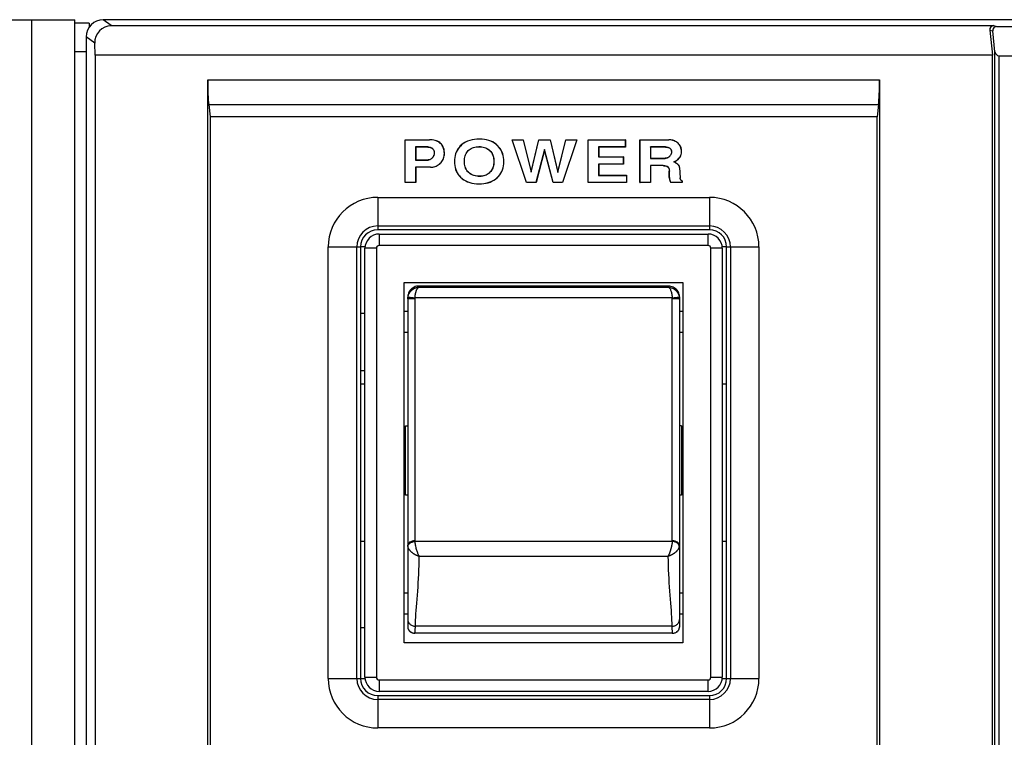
# Model space of a CAD drawing. Header units: millimetres. Extents: x 2431 to 3770, y -315 to 702.
# Tile 7 of 44: x 2502 to 2571, y -125 to -74. Entities that reach past the tile are written whole.
import ezdxf

# ---------------------------------------------------------------- set-up
doc = ezdxf.new("R2010")
doc.units = ezdxf.units.MM
doc.header["$LTSCALE"] = 65.395
for name, color, linetype in [('62RA-451HP20DXF_CONTINUOUS_LINE', 7, 'CONTINUOUS'), ('62SR-6K0FP10DXF_CONTINUOUS_LINE', 7, 'CONTINUOUS'), ('63FP-AG11570DXF_CONTINUOUS_LINE', 7, 'CONTINUOUS'), ('DT-66-C11W-1DXF_CONTINUOUS_LINE', 7, 'CONTINUOUS'), ('R-210C5W-NBBDXF_CONTINUOUS_LINE', 7, 'CONTINUOUS')]:
    doc.layers.add(name, color=color, linetype=linetype)

msp = doc.modelspace()

# ---------------------------------------------------------------- linework, layer by layer
at = {"layer": '62RA-451HP20DXF_CONTINUOUS_LINE', "color": 3, "linetype": 'Continuous'}
for p, q in [((2482.593, -74.455), (2506.093, -74.455)), ((2503.093, -251.455), (2503.093, -74.455)), ((2506.093, -251.455), (2506.093, -74.455))]:
    msp.add_line(p, q, dxfattribs=at)
at = {"layer": '62RA-451HP20DXF_CONTINUOUS_LINE', "color": 7, "linetype": 'Continuous'}
for p, q in [((2507.093, -74.705), (2506.093, -74.705)), ((2507.093, -74.705), (2507.093, -74.997)), ((2506.893, -76.705), (2506.093, -76.705))]:
    msp.add_line(p, q, dxfattribs=at)
at = {"layer": '62SR-6K0FP10DXF_CONTINUOUS_LINE', "color": 3, "linetype": 'Continuous'}
for p, q in [((2550.493, -89.155), (2527.293, -89.155)), ((2526.393, -99.955), (2526.093, -99.955)), ((2551.693, -99.955), (2551.393, -99.955)), ((2526.093, -110.955), (2526.393, -110.955)), ((2551.393, -110.955), (2551.693, -110.955)), ((2527.293, -121.755), (2550.493, -121.755))]:
    msp.add_line(p, q, dxfattribs=at)
at = {"layer": '62SR-6K0FP10DXF_CONTINUOUS_LINE', "color": 7, "linetype": 'Continuous'}
for p, q in [((2526.393, -90.355), (2526.093, -90.355)), ((2551.693, -90.355), (2551.393, -90.355)), ((2526.093, -120.555), (2526.393, -120.555)), ((2551.393, -120.555), (2551.693, -120.555))]:
    msp.add_line(p, q, dxfattribs=at)
at = {"layer": '63FP-AG11570DXF_CONTINUOUS_LINE', "color": 7, "linetype": 'Continuous'}
for p, q in [((2508.652, -74.874), (2508.093, -74.455)), ((2935.694, -74.455), (2508.093, -74.455)), ((2508.652, -74.874), (2570.374, -74.874)), ((2570.374, -74.874), (2570.584, -74.927)), ((2570.584, -74.927), (2770.803, -74.927)), ((2506.893, -75.655), (2506.893, -206.656)), ((2507.494, -76.105), (2506.893, -75.655)), ((2570.104, -75.182), (2570.283, -76.927)), ((2570.104, -75.182), (2570.315, -75.234)), ((2570.465, -76.703), (2570.315, -75.234)), ((2507.522, -76.927), (2507.494, -76.105)), ((2507.522, -76.927), (2507.522, -151.468)), ((2570.283, -76.927), (2507.522, -76.927)), ((2570.283, -184.115), (2570.283, -76.927)), ((2570.465, -183.303), (2570.465, -76.703)), ((2570.763, -183.303), (2570.763, -76.979)), ((2570.763, -76.979), (2770.623, -76.979)), ((2515.393, -150.054), (2515.393, -78.657)), ((2515.393, -78.657), (2562.393, -78.657)), ((2562.393, -78.657), (2562.393, -150.054)), ((2515.463, -80.389), (2515.568, -81.255)), ((2515.463, -80.389), (2562.323, -80.389)), ((2562.323, -80.389), (2562.218, -81.255)), ((2515.568, -81.255), (2515.568, -126.655)), ((2562.218, -81.255), (2515.568, -81.255)), ((2562.218, -126.655), (2562.218, -81.255)), ((2529.205, -85.855), (2529.205, -82.855)), ((2529.205, -82.855), (2529.212, -82.862)), ((2529.205, -82.855), (2530.899, -82.855)), ((2529.212, -85.848), (2529.212, -82.862)), ((2529.212, -82.862), (2530.899, -82.862)), ((2530.899, -82.855), (2530.899, -82.862)), ((2531.688, -83.112), (2531.683, -83.117)), ((2533.067, -83.293), (2533.072, -83.298)), ((2534.369, -83.345), (2534.369, -83.338)), ((2534.413, -82.806), (2534.413, -82.813)), ((2535.68, -83.273), (2535.675, -83.278)), ((2537.696, -85.855), (2536.688, -82.855)), ((2536.688, -82.855), (2536.698, -82.862)), ((2536.688, -82.855), (2537.474, -82.855)), ((2537.701, -85.848), (2536.698, -82.862)), ((2536.698, -82.862), (2537.468, -82.862)), ((2537.474, -82.855), (2537.468, -82.862)), ((2537.468, -82.862), (2538.027, -85.132)), ((2537.474, -82.855), (2538.027, -85.102)), ((2538.027, -85.102), (2538.565, -82.855)), ((2538.027, -85.132), (2538.57, -82.862)), ((2538.565, -82.855), (2538.57, -82.862)), ((2538.565, -82.855), (2539.35, -82.855)), ((2538.57, -82.862), (2539.345, -82.862)), ((2539.35, -82.855), (2539.345, -82.862)), ((2539.345, -82.862), (2539.888, -85.157)), ((2539.35, -82.855), (2539.888, -85.127)), ((2539.888, -85.127), (2540.441, -82.855)), ((2539.888, -85.157), (2540.447, -82.862)), ((2541.217, -82.862), (2540.214, -85.848)), ((2541.227, -82.855), (2540.219, -85.855)), ((2540.441, -82.855), (2540.447, -82.862)), ((2540.441, -82.855), (2541.227, -82.855)), ((2540.447, -82.862), (2541.217, -82.862)), ((2541.227, -82.855), (2541.217, -82.862)), ((2542.005, -85.855), (2542.005, -82.855)), ((2542.005, -82.855), (2542.012, -82.862)), ((2542.005, -82.855), (2544.613, -82.855)), ((2542.012, -85.848), (2542.012, -82.862)), ((2542.012, -82.862), (2544.606, -82.862)), ((2544.613, -82.855), (2544.606, -82.862)), ((2544.606, -82.862), (2544.606, -83.363)), ((2544.613, -82.855), (2544.613, -83.37)), ((2545.634, -85.855), (2545.634, -82.855)), ((2545.634, -82.855), (2545.64, -82.862)), ((2545.634, -82.855), (2547.658, -82.855)), ((2545.64, -85.848), (2545.64, -82.862)), ((2545.64, -82.862), (2547.658, -82.862)), ((2547.658, -82.855), (2547.658, -82.862)), ((2548.239, -83.047), (2548.235, -83.052)), ((2529.939, -83.363), (2529.939, -84.278)), ((2529.946, -83.37), (2529.939, -83.363)), ((2530.79, -83.363), (2529.939, -83.363)), ((2529.946, -83.37), (2529.946, -84.271)), ((2530.79, -83.37), (2529.946, -83.37)), ((2530.79, -83.37), (2530.79, -83.363)), ((2531.121, -83.481), (2531.126, -83.476)), ((2531.239, -83.777), (2531.246, -83.777)), ((2531.955, -83.814), (2531.949, -83.814)), ((2533.628, -83.621), (2533.623, -83.616)), ((2535.133, -83.622), (2535.138, -83.617)), ((2538.955, -83.548), (2538.357, -85.848)), ((2538.955, -83.576), (2538.362, -85.855)), ((2538.955, -83.576), (2538.955, -83.548)), ((2539.558, -85.848), (2538.955, -83.548)), ((2539.553, -85.855), (2538.955, -83.576)), ((2542.739, -83.363), (2542.739, -84.06)), ((2542.746, -83.37), (2542.739, -83.363)), ((2544.606, -83.363), (2542.739, -83.363)), ((2542.746, -83.37), (2542.746, -84.053)), ((2544.613, -83.37), (2542.746, -83.37)), ((2544.613, -83.37), (2544.606, -83.363)), ((2546.367, -83.363), (2546.367, -84.163)), ((2546.374, -83.37), (2546.367, -83.363)), ((2547.411, -83.363), (2546.367, -83.363)), ((2546.374, -83.37), (2546.374, -84.156)), ((2547.411, -83.37), (2546.374, -83.37)), ((2547.411, -83.37), (2547.411, -83.363)), ((2547.698, -84.02), (2547.703, -84.025)), ((2547.836, -83.724), (2547.843, -83.724)), ((2548.542, -83.687), (2548.535, -83.687)), ((2529.946, -84.271), (2529.939, -84.278)), ((2529.939, -84.278), (2530.81, -84.278)), ((2529.946, -84.271), (2530.81, -84.271)), ((2530.81, -84.271), (2530.81, -84.278)), ((2531.115, -84.11), (2531.12, -84.114)), ((2531.659, -84.51), (2531.654, -84.505)), ((2532.65, -84.374), (2532.657, -84.374)), ((2533.356, -84.366), (2533.349, -84.366)), ((2535.411, -84.382), (2535.418, -84.382)), ((2536.117, -84.382), (2536.11, -84.382)), ((2542.746, -84.053), (2542.739, -84.06)), ((2542.739, -84.06), (2544.463, -84.06)), ((2542.739, -84.56), (2542.739, -85.348)), ((2542.746, -84.567), (2542.739, -84.56)), ((2544.463, -84.56), (2542.739, -84.56)), ((2542.746, -84.053), (2544.47, -84.053)), ((2542.746, -84.567), (2542.746, -85.341)), ((2544.47, -84.567), (2542.746, -84.567)), ((2544.47, -84.053), (2544.463, -84.06)), ((2544.463, -84.06), (2544.463, -84.56)), ((2544.47, -84.567), (2544.463, -84.56)), ((2544.47, -84.053), (2544.47, -84.567)), ((2546.374, -84.156), (2546.367, -84.163)), ((2546.367, -84.163), (2547.396, -84.163)), ((2546.367, -84.663), (2546.367, -85.848)), ((2546.374, -84.67), (2546.367, -84.663)), ((2547.253, -84.663), (2546.367, -84.663)), ((2546.374, -84.156), (2547.396, -84.156)), ((2546.374, -84.67), (2546.374, -85.855)), ((2547.253, -84.67), (2546.374, -84.67)), ((2547.253, -84.67), (2547.253, -84.663)), ((2547.396, -84.156), (2547.396, -84.163)), ((2548.014, -84.411), (2547.997, -84.411)), ((2529.939, -84.779), (2529.939, -85.848)), ((2529.946, -84.786), (2529.939, -84.779)), ((2530.978, -84.779), (2529.939, -84.779)), ((2529.946, -84.786), (2529.946, -85.855)), ((2530.978, -84.786), (2529.946, -84.786)), ((2530.978, -84.786), (2530.978, -84.779)), ((2533.637, -85.136), (2533.632, -85.141)), ((2535.134, -85.131), (2535.139, -85.136)), ((2538.027, -85.102), (2538.027, -85.132)), ((2539.888, -85.127), (2539.888, -85.157)), ((2542.746, -85.341), (2542.739, -85.348)), ((2542.739, -85.348), (2544.69, -85.348)), ((2542.746, -85.341), (2544.697, -85.341)), ((2544.697, -85.341), (2544.69, -85.348)), ((2544.69, -85.348), (2544.69, -85.848)), ((2544.697, -85.341), (2544.697, -85.855)), ((2547.616, -84.795), (2547.622, -84.791)), ((2547.683, -85.51), (2547.683, -85.057)), ((2547.683, -85.057), (2547.69, -85.057)), ((2547.69, -85.51), (2547.69, -85.057)), ((2548.402, -84.798), (2548.441, -85.531)), ((2548.409, -84.798), (2548.402, -84.798)), ((2548.409, -84.798), (2548.448, -85.53)), ((2529.205, -85.855), (2529.212, -85.848)), ((2529.946, -85.855), (2529.205, -85.855)), ((2529.939, -85.848), (2529.212, -85.848)), ((2529.946, -85.855), (2529.939, -85.848)), ((2533.086, -85.484), (2533.09, -85.479)), ((2534.384, -85.946), (2534.384, -85.939)), ((2534.423, -85.415), (2534.423, -85.422)), ((2535.634, -85.519), (2535.63, -85.514)), ((2537.696, -85.855), (2537.701, -85.848)), ((2538.362, -85.855), (2537.696, -85.855)), ((2538.357, -85.848), (2537.701, -85.848)), ((2538.362, -85.855), (2538.357, -85.848)), ((2539.553, -85.855), (2539.558, -85.848)), ((2540.219, -85.855), (2539.553, -85.855)), ((2540.214, -85.848), (2539.558, -85.848)), ((2540.219, -85.855), (2540.214, -85.848)), ((2542.005, -85.855), (2542.012, -85.848)), ((2544.697, -85.855), (2542.005, -85.855)), ((2544.69, -85.848), (2542.012, -85.848)), ((2544.697, -85.855), (2544.69, -85.848)), ((2545.634, -85.855), (2545.64, -85.848)), ((2546.374, -85.855), (2545.634, -85.855)), ((2546.367, -85.848), (2545.64, -85.848)), ((2546.374, -85.855), (2546.367, -85.848)), ((2547.683, -85.51), (2547.69, -85.51)), ((2547.782, -85.855), (2547.786, -85.848)), ((2548.582, -85.855), (2547.782, -85.855)), ((2548.575, -85.848), (2547.786, -85.848)), ((2548.448, -85.53), (2548.441, -85.531)), ((2548.582, -85.74), (2548.575, -85.744)), ((2548.575, -85.744), (2548.575, -85.848)), ((2548.582, -85.855), (2548.575, -85.848)), ((2548.582, -85.74), (2548.582, -85.855)), ((2527.293, -86.892), (2527.293, -89.155)), ((2527.293, -86.892), (2550.493, -86.892)), ((2550.493, -86.892), (2550.493, -89.155)), ((2527.293, -88.887), (2550.493, -88.887)), ((2550.493, -89.155), (2527.293, -89.155)), ((2523.83, -120.555), (2523.83, -90.355)), ((2523.83, -90.355), (2526.093, -90.355)), ((2525.825, -120.555), (2525.825, -90.355)), ((2526.093, -90.355), (2526.093, -120.555)), ((2551.693, -120.555), (2551.693, -90.355)), ((2551.693, -90.355), (2553.957, -90.355)), ((2551.962, -90.355), (2551.962, -120.555)), ((2553.957, -90.355), (2553.957, -120.555)), ((2523.83, -120.555), (2526.093, -120.555)), ((2551.693, -120.555), (2553.957, -120.555)), ((2527.293, -121.755), (2527.293, -124.019)), ((2527.293, -121.755), (2550.493, -121.755)), ((2550.493, -121.755), (2550.493, -124.019)), ((2550.493, -122.024), (2527.293, -122.024)), ((2550.493, -124.019), (2527.293, -124.019))]:
    msp.add_line(p, q, dxfattribs=at)
for points in [[(2531.688, -83.112), (2531.623, -83.056), (2531.552, -83.008), (2531.474, -82.966), (2531.39, -82.932), (2531.3, -82.903), (2531.205, -82.882), (2531.107, -82.866), (2531.005, -82.858), (2530.899, -82.855)], [(2531.683, -83.117), (2531.618, -83.062), (2531.548, -83.014), (2531.471, -82.972), (2531.387, -82.938), (2531.297, -82.91), (2531.203, -82.888), (2531.106, -82.873), (2531.004, -82.865), (2530.899, -82.862)], [(2531.949, -83.814), (2531.946, -83.72), (2531.936, -83.63), (2531.92, -83.544), (2531.897, -83.461), (2531.868, -83.383), (2531.831, -83.309), (2531.789, -83.24), (2531.739, -83.176), (2531.683, -83.117)], [(2531.955, -83.814), (2531.953, -83.719), (2531.943, -83.629), (2531.927, -83.542), (2531.904, -83.459), (2531.874, -83.38), (2531.837, -83.306), (2531.794, -83.236), (2531.744, -83.172), (2531.688, -83.112)], [(2533.067, -83.293), (2532.98, -83.391), (2532.902, -83.495), (2532.836, -83.603), (2532.779, -83.717), (2532.733, -83.836), (2532.697, -83.961), (2532.671, -84.093), (2532.656, -84.23), (2532.65, -84.374)], [(2533.072, -83.298), (2532.985, -83.396), (2532.908, -83.499), (2532.842, -83.607), (2532.785, -83.72), (2532.74, -83.838), (2532.704, -83.963), (2532.678, -84.094), (2532.663, -84.231), (2532.657, -84.374)], [(2534.413, -82.806), (2534.228, -82.811), (2534.052, -82.829), (2533.884, -82.859), (2533.723, -82.901), (2533.571, -82.956), (2533.429, -83.022), (2533.298, -83.101), (2533.177, -83.191), (2533.067, -83.293)], [(2534.413, -82.813), (2534.229, -82.818), (2534.053, -82.836), (2533.886, -82.866), (2533.726, -82.908), (2533.574, -82.962), (2533.432, -83.028), (2533.302, -83.106), (2533.182, -83.196), (2533.072, -83.298)], [(2533.623, -83.616), (2533.688, -83.558), (2533.757, -83.506), (2533.831, -83.462), (2533.91, -83.424), (2533.993, -83.393), (2534.081, -83.369), (2534.173, -83.352), (2534.269, -83.342), (2534.369, -83.338)], [(2534.369, -83.338), (2534.473, -83.341), (2534.573, -83.351), (2534.668, -83.369), (2534.76, -83.393), (2534.847, -83.424), (2534.928, -83.462), (2535.004, -83.507), (2535.074, -83.559), (2535.138, -83.617)], [(2535.68, -83.273), (2535.573, -83.175), (2535.457, -83.089), (2535.333, -83.014), (2535.199, -82.95), (2535.058, -82.898), (2534.908, -82.858), (2534.751, -82.829), (2534.586, -82.812), (2534.413, -82.806)], [(2535.675, -83.278), (2535.568, -83.18), (2535.453, -83.094), (2535.329, -83.02), (2535.196, -82.957), (2535.055, -82.905), (2534.906, -82.864), (2534.749, -82.836), (2534.585, -82.819), (2534.413, -82.813)], [(2536.11, -84.382), (2536.104, -84.235), (2536.088, -84.095), (2536.061, -83.96), (2536.023, -83.832), (2535.975, -83.71), (2535.916, -83.593), (2535.846, -83.483), (2535.766, -83.377), (2535.675, -83.278)], [(2536.117, -84.382), (2536.111, -84.235), (2536.095, -84.093), (2536.067, -83.958), (2536.03, -83.829), (2535.981, -83.707), (2535.922, -83.59), (2535.852, -83.479), (2535.771, -83.373), (2535.68, -83.273)], [(2548.239, -83.047), (2548.182, -83.007), (2548.123, -82.971), (2548.062, -82.941), (2548, -82.915), (2547.936, -82.893), (2547.87, -82.877), (2547.801, -82.865), (2547.731, -82.858), (2547.658, -82.855)], [(2548.235, -83.052), (2548.178, -83.012), (2548.12, -82.977), (2548.059, -82.947), (2547.997, -82.921), (2547.934, -82.9), (2547.868, -82.884), (2547.8, -82.872), (2547.73, -82.865), (2547.658, -82.862)], [(2548.535, -83.687), (2548.531, -83.598), (2548.52, -83.514), (2548.502, -83.435), (2548.475, -83.359), (2548.442, -83.289), (2548.401, -83.222), (2548.353, -83.161), (2548.297, -83.104), (2548.235, -83.052)], [(2548.542, -83.687), (2548.538, -83.598), (2548.527, -83.513), (2548.508, -83.433), (2548.482, -83.357), (2548.448, -83.285), (2548.406, -83.218), (2548.358, -83.156), (2548.302, -83.099), (2548.239, -83.047)], [(2530.79, -83.363), (2530.834, -83.364), (2530.877, -83.368), (2530.918, -83.375), (2530.958, -83.385), (2530.997, -83.397), (2531.033, -83.413), (2531.066, -83.431), (2531.097, -83.452), (2531.126, -83.476)], [(2530.79, -83.37), (2530.834, -83.371), (2530.876, -83.375), (2530.917, -83.382), (2530.956, -83.391), (2530.994, -83.403), (2531.03, -83.419), (2531.062, -83.437), (2531.093, -83.457), (2531.121, -83.481)], [(2531.239, -83.777), (2531.238, -83.817), (2531.233, -83.855), (2531.226, -83.894), (2531.215, -83.931), (2531.201, -83.968), (2531.184, -84.005), (2531.164, -84.04), (2531.141, -84.076), (2531.115, -84.11)], [(2531.246, -83.777), (2531.245, -83.817), (2531.24, -83.856), (2531.232, -83.895), (2531.222, -83.933), (2531.208, -83.971), (2531.191, -84.008), (2531.17, -84.044), (2531.147, -84.079), (2531.12, -84.114)], [(2531.121, -83.481), (2531.146, -83.507), (2531.168, -83.535), (2531.187, -83.565), (2531.204, -83.596), (2531.217, -83.629), (2531.227, -83.664), (2531.234, -83.7), (2531.238, -83.738), (2531.239, -83.777)], [(2531.126, -83.476), (2531.151, -83.502), (2531.174, -83.531), (2531.193, -83.561), (2531.21, -83.593), (2531.223, -83.626), (2531.233, -83.662), (2531.241, -83.699), (2531.245, -83.737), (2531.246, -83.777)], [(2531.654, -84.505), (2531.716, -84.442), (2531.771, -84.376), (2531.818, -84.306), (2531.858, -84.233), (2531.89, -84.156), (2531.916, -84.076), (2531.934, -83.992), (2531.945, -83.905), (2531.949, -83.814)], [(2531.659, -84.51), (2531.721, -84.446), (2531.776, -84.38), (2531.824, -84.309), (2531.864, -84.236), (2531.897, -84.158), (2531.923, -84.078), (2531.941, -83.994), (2531.952, -83.906), (2531.955, -83.814)], [(2533.349, -84.366), (2533.352, -84.265), (2533.362, -84.167), (2533.379, -84.075), (2533.403, -83.986), (2533.433, -83.901), (2533.47, -83.821), (2533.515, -83.748), (2533.565, -83.679), (2533.623, -83.616)], [(2533.356, -84.366), (2533.359, -84.265), (2533.369, -84.169), (2533.386, -84.077), (2533.409, -83.988), (2533.439, -83.904), (2533.476, -83.825), (2533.52, -83.752), (2533.571, -83.684), (2533.628, -83.621)], [(2533.628, -83.621), (2533.692, -83.563), (2533.761, -83.512), (2533.835, -83.468), (2533.913, -83.43), (2533.996, -83.399), (2534.083, -83.376), (2534.174, -83.359), (2534.269, -83.348), (2534.369, -83.345)], [(2534.369, -83.345), (2534.472, -83.348), (2534.571, -83.358), (2534.666, -83.375), (2534.757, -83.399), (2534.844, -83.43), (2534.925, -83.468), (2535, -83.513), (2535.069, -83.564), (2535.133, -83.622)], [(2535.133, -83.622), (2535.192, -83.687), (2535.243, -83.757), (2535.288, -83.832), (2535.326, -83.913), (2535.357, -83.998), (2535.381, -84.088), (2535.398, -84.182), (2535.408, -84.28), (2535.411, -84.382)], [(2535.138, -83.617), (2535.197, -83.682), (2535.249, -83.753), (2535.294, -83.828), (2535.332, -83.909), (2535.363, -83.996), (2535.387, -84.086), (2535.405, -84.18), (2535.415, -84.279), (2535.418, -84.382)], [(2547.698, -84.02), (2547.668, -84.048), (2547.637, -84.073), (2547.605, -84.095), (2547.572, -84.113), (2547.538, -84.129), (2547.504, -84.141), (2547.469, -84.149), (2547.433, -84.154), (2547.396, -84.156)], [(2547.703, -84.025), (2547.672, -84.054), (2547.641, -84.079), (2547.609, -84.101), (2547.575, -84.12), (2547.541, -84.135), (2547.505, -84.147), (2547.47, -84.156), (2547.433, -84.161), (2547.396, -84.163)], [(2547.411, -83.363), (2547.474, -83.364), (2547.532, -83.371), (2547.587, -83.382), (2547.639, -83.4), (2547.688, -83.422), (2547.73, -83.451), (2547.766, -83.486), (2547.795, -83.527), (2547.817, -83.571), (2547.833, -83.619), (2547.841, -83.669), (2547.843, -83.724)], [(2547.411, -83.37), (2547.472, -83.371), (2547.53, -83.377), (2547.584, -83.389), (2547.635, -83.406), (2547.683, -83.428), (2547.725, -83.455), (2547.76, -83.49), (2547.789, -83.53), (2547.811, -83.574), (2547.826, -83.62), (2547.834, -83.67), (2547.836, -83.724)], [(2547.836, -83.724), (2547.834, -83.759), (2547.829, -83.794), (2547.82, -83.828), (2547.807, -83.862), (2547.791, -83.895), (2547.772, -83.928), (2547.75, -83.96), (2547.726, -83.99), (2547.698, -84.02)], [(2547.843, -83.724), (2547.841, -83.759), (2547.836, -83.795), (2547.827, -83.829), (2547.814, -83.864), (2547.798, -83.898), (2547.778, -83.931), (2547.756, -83.963), (2547.731, -83.995), (2547.703, -84.025)], [(2547.997, -84.411), (2548.106, -84.358), (2548.203, -84.298), (2548.288, -84.23), (2548.362, -84.156), (2548.425, -84.074), (2548.473, -83.986), (2548.508, -83.892), (2548.528, -83.793), (2548.535, -83.687)], [(2548.014, -84.411), (2548.121, -84.357), (2548.217, -84.296), (2548.301, -84.228), (2548.374, -84.154), (2548.434, -84.072), (2548.482, -83.984), (2548.515, -83.891), (2548.535, -83.792), (2548.542, -83.687)], [(2531.115, -84.11), (2531.087, -84.143), (2531.057, -84.172), (2531.026, -84.197), (2530.993, -84.22), (2530.959, -84.238), (2530.924, -84.253), (2530.887, -84.263), (2530.849, -84.269), (2530.81, -84.271)], [(2531.12, -84.114), (2531.092, -84.148), (2531.061, -84.177), (2531.03, -84.203), (2530.997, -84.226), (2530.962, -84.245), (2530.926, -84.259), (2530.889, -84.27), (2530.85, -84.276), (2530.81, -84.278)], [(2530.978, -84.779), (2531.062, -84.775), (2531.144, -84.765), (2531.224, -84.748), (2531.301, -84.725), (2531.376, -84.694), (2531.449, -84.657), (2531.519, -84.613), (2531.588, -84.562), (2531.654, -84.505)], [(2530.978, -84.786), (2531.063, -84.782), (2531.145, -84.772), (2531.226, -84.755), (2531.303, -84.731), (2531.379, -84.701), (2531.452, -84.663), (2531.523, -84.619), (2531.592, -84.568), (2531.659, -84.51)], [(2532.65, -84.374), (2532.656, -84.525), (2532.672, -84.668), (2532.7, -84.805), (2532.737, -84.934), (2532.786, -85.057), (2532.845, -85.173), (2532.915, -85.283), (2532.995, -85.387), (2533.086, -85.484)], [(2532.657, -84.374), (2532.663, -84.524), (2532.679, -84.667), (2532.706, -84.803), (2532.744, -84.932), (2532.792, -85.054), (2532.851, -85.17), (2532.92, -85.279), (2533, -85.382), (2533.09, -85.479)], [(2533.632, -85.141), (2533.572, -85.075), (2533.519, -85.003), (2533.473, -84.926), (2533.435, -84.844), (2533.403, -84.757), (2533.379, -84.665), (2533.362, -84.57), (2533.352, -84.47), (2533.349, -84.366)], [(2533.637, -85.136), (2533.577, -85.07), (2533.524, -84.999), (2533.479, -84.923), (2533.441, -84.841), (2533.41, -84.754), (2533.386, -84.663), (2533.369, -84.568), (2533.359, -84.469), (2533.356, -84.366)], [(2535.411, -84.382), (2535.407, -84.482), (2535.397, -84.578), (2535.38, -84.67), (2535.356, -84.758), (2535.325, -84.841), (2535.288, -84.92), (2535.243, -84.995), (2535.192, -85.065), (2535.134, -85.131)], [(2535.418, -84.382), (2535.414, -84.483), (2535.404, -84.58), (2535.387, -84.672), (2535.363, -84.76), (2535.332, -84.844), (2535.294, -84.924), (2535.249, -84.999), (2535.198, -85.07), (2535.139, -85.136)], [(2535.63, -85.514), (2535.73, -85.415), (2535.819, -85.31), (2535.896, -85.199), (2535.961, -85.08), (2536.014, -84.955), (2536.056, -84.823), (2536.086, -84.684), (2536.104, -84.537), (2536.11, -84.382)], [(2535.634, -85.519), (2535.735, -85.42), (2535.825, -85.315), (2535.902, -85.202), (2535.967, -85.084), (2536.021, -84.958), (2536.063, -84.825), (2536.092, -84.685), (2536.111, -84.537), (2536.117, -84.382)], [(2547.253, -84.663), (2547.304, -84.664), (2547.352, -84.668), (2547.399, -84.674), (2547.444, -84.684), (2547.488, -84.697), (2547.527, -84.714), (2547.563, -84.735), (2547.594, -84.761), (2547.622, -84.791)], [(2547.253, -84.67), (2547.303, -84.671), (2547.351, -84.674), (2547.397, -84.681), (2547.441, -84.691), (2547.484, -84.703), (2547.523, -84.72), (2547.558, -84.741), (2547.589, -84.766), (2547.616, -84.795)], [(2548.402, -84.798), (2548.394, -84.756), (2548.38, -84.716), (2548.361, -84.677), (2548.335, -84.64), (2548.303, -84.605), (2548.268, -84.572), (2548.23, -84.541), (2548.188, -84.512), (2548.143, -84.485), (2548.097, -84.459), (2548.048, -84.434), (2547.997, -84.411)], [(2548.409, -84.798), (2548.401, -84.756), (2548.388, -84.716), (2548.37, -84.678), (2548.344, -84.641), (2548.314, -84.606), (2548.279, -84.572), (2548.242, -84.541), (2548.201, -84.512), (2548.157, -84.485), (2548.112, -84.459), (2548.064, -84.434), (2548.014, -84.411)], [(2534.423, -85.422), (2534.317, -85.419), (2534.214, -85.41), (2534.116, -85.393), (2534.022, -85.369), (2533.933, -85.338), (2533.849, -85.299), (2533.771, -85.254), (2533.698, -85.201), (2533.632, -85.141)], [(2534.423, -85.415), (2534.317, -85.412), (2534.216, -85.403), (2534.118, -85.386), (2534.025, -85.362), (2533.936, -85.331), (2533.852, -85.293), (2533.775, -85.248), (2533.703, -85.196), (2533.637, -85.136)], [(2535.134, -85.131), (2535.072, -85.19), (2535.005, -85.243), (2534.935, -85.288), (2534.86, -85.327), (2534.781, -85.358), (2534.698, -85.383), (2534.611, -85.401), (2534.519, -85.411), (2534.423, -85.415)], [(2535.139, -85.136), (2535.076, -85.196), (2535.009, -85.248), (2534.938, -85.294), (2534.863, -85.333), (2534.784, -85.365), (2534.7, -85.39), (2534.612, -85.408), (2534.52, -85.418), (2534.423, -85.422)], [(2547.616, -84.795), (2547.632, -84.819), (2547.645, -84.844), (2547.656, -84.871), (2547.665, -84.899), (2547.671, -84.929), (2547.677, -84.96), (2547.68, -84.992), (2547.682, -85.024), (2547.683, -85.057)], [(2547.622, -84.791), (2547.637, -84.815), (2547.651, -84.841), (2547.662, -84.868), (2547.671, -84.897), (2547.678, -84.927), (2547.683, -84.959), (2547.687, -84.991), (2547.689, -85.023), (2547.69, -85.057)], [(2533.086, -85.484), (2533.196, -85.582), (2533.315, -85.669), (2533.443, -85.743), (2533.58, -85.806), (2533.726, -85.857), (2533.879, -85.897), (2534.039, -85.925), (2534.208, -85.941), (2534.384, -85.946)], [(2533.09, -85.479), (2533.201, -85.577), (2533.319, -85.663), (2533.447, -85.737), (2533.583, -85.8), (2533.728, -85.851), (2533.881, -85.89), (2534.041, -85.918), (2534.208, -85.934), (2534.384, -85.939)], [(2534.384, -85.939), (2534.55, -85.934), (2534.709, -85.919), (2534.861, -85.893), (2535.007, -85.856), (2535.145, -85.809), (2535.277, -85.751), (2535.402, -85.683), (2535.519, -85.604), (2535.63, -85.514)], [(2534.384, -85.946), (2534.55, -85.941), (2534.71, -85.926), (2534.863, -85.899), (2535.009, -85.863), (2535.148, -85.816), (2535.28, -85.758), (2535.405, -85.689), (2535.523, -85.609), (2535.634, -85.519)], [(2547.683, -85.51), (2547.685, -85.547), (2547.689, -85.585), (2547.696, -85.623), (2547.706, -85.662), (2547.717, -85.7), (2547.731, -85.739), (2547.746, -85.778), (2547.763, -85.817), (2547.782, -85.855)], [(2547.69, -85.51), (2547.692, -85.547), (2547.696, -85.584), (2547.703, -85.621), (2547.712, -85.658), (2547.723, -85.696), (2547.737, -85.734), (2547.751, -85.772), (2547.768, -85.81), (2547.786, -85.848)], [(2548.575, -85.744), (2548.548, -85.728), (2548.525, -85.71), (2548.504, -85.689), (2548.486, -85.667), (2548.471, -85.643), (2548.459, -85.617), (2548.45, -85.59), (2548.444, -85.561), (2548.441, -85.531)], [(2548.582, -85.74), (2548.555, -85.724), (2548.532, -85.706), (2548.511, -85.687), (2548.493, -85.665), (2548.478, -85.641), (2548.466, -85.615), (2548.457, -85.588), (2548.451, -85.56), (2548.448, -85.53)]]:
    msp.add_lwpolyline(points, dxfattribs=at)
for centre, radius, start, end in [((2527.293, -90.355), 3.464, 90, 180), ((2550.493, -90.355), 3.464, 0, 90), ((2527.293, -90.355), 1.468, 90, 180), ((2527.293, -90.355), 1.2, 90, 180), ((2550.493, -90.355), 1.468, 0, 90), ((2550.493, -90.355), 1.2, 0, 90), ((2527.293, -120.555), 3.464, 180, 270), ((2527.293, -120.555), 1.468, 180, 270), ((2527.293, -120.555), 1.2, 180, 270), ((2550.493, -120.555), 3.464, 270, 360), ((2550.493, -120.555), 1.468, 270, 360), ((2550.493, -120.555), 1.2, 270, 360)]:
    msp.add_arc(centre, radius, start, end, dxfattribs=at)
for centre, major_axis, ratio, start_param, end_param in [((2508.094, -75.656), (0.961, -0.721), 0.999049, 2.214669, 3.784552), ((2508.695, -76.106), (-0.575, 1.102), 0.957304, -0.463462, 1.106421), ((2570.406, -75.182), (-0.211, 0.243), 0.897532, -0.662627, 0.905433), ((2570.616, -75.235), (-0.211, 0.243), 0.897532, -0.662627, 0.905433), ((2570.763, -76.671), (0, 0.308), 0.974157, -4.607669, -3.141593), ((2515.533, -78.657), (0, 2), 0.069927, -4.712389, -3.665191), ((2562.253, -78.657), (0, 2), 0.069927, -2.617994, -1.570796)]:
    msp.add_ellipse(centre, major_axis=major_axis, ratio=ratio, start_param=start_param, end_param=end_param, dxfattribs=at)
at = {"layer": 'DT-66-C11W-1DXF_CONTINUOUS_LINE', "color": 7, "linetype": 'Continuous'}
for p, q in [((2526.393, -95.005), (2526.093, -95.005)), ((2526.093, -99.005), (2526.393, -99.005)), ((2526.393, -117.005), (2526.093, -117.005))]:
    msp.add_line(p, q, dxfattribs=at)
at = {"layer": 'R-210C5W-NBBDXF_CONTINUOUS_LINE', "color": 7, "linetype": 'Continuous'}
for p, q in [((2527.393, -89.455), (2527.393, -90.255)), ((2527.393, -89.455), (2550.393, -89.455)), ((2550.393, -90.255), (2550.393, -89.455)), ((2526.393, -120.455), (2526.393, -90.455)), ((2527.193, -90.455), (2526.393, -90.455)), ((2527.193, -90.455), (2527.193, -120.455)), ((2550.393, -90.255), (2527.393, -90.255)), ((2550.593, -120.455), (2550.593, -90.455)), ((2551.393, -90.455), (2550.593, -90.455)), ((2551.393, -90.455), (2551.393, -120.455)), ((2529.143, -118.055), (2529.143, -92.855)), ((2529.143, -92.855), (2548.643, -92.855)), ((2548.643, -92.855), (2548.643, -118.055)), ((2547.628, -93.098), (2530.159, -93.098)), ((2530.172, -93.169), (2530.181, -93.168)), ((2530.193, -93.168), (2547.593, -93.168)), ((2529.393, -93.843), (2529.393, -116.976)), ((2529.394, -93.95), (2529.395, -93.942)), ((2529.399, -93.894), (2529.401, -93.882)), ((2529.893, -93.963), (2529.893, -110.925)), ((2547.89, -93.923), (2529.896, -93.923)), ((2547.893, -110.925), (2547.893, -93.963)), ((2548.373, -93.81), (2548.386, -93.882)), ((2548.382, -93.88), (2548.386, -93.882)), ((2548.392, -93.942), (2548.392, -93.95)), ((2548.393, -93.843), (2548.393, -116.976)), ((2529.143, -94.855), (2529.393, -94.855)), ((2548.393, -94.855), (2548.643, -94.855)), ((2529.393, -96.355), (2529.143, -96.355)), ((2548.643, -96.355), (2548.393, -96.355)), ((2529.243, -107.723), (2529.243, -102.885)), ((2529.243, -102.885), (2529.393, -102.885)), ((2548.543, -102.885), (2548.393, -102.885)), ((2548.543, -102.885), (2548.543, -107.723)), ((2529.143, -103.955), (2529.243, -103.955)), ((2548.643, -103.955), (2548.543, -103.955)), ((2529.243, -106.775), (2529.143, -106.775)), ((2529.143, -106.826), (2529.243, -106.826)), ((2548.643, -106.775), (2548.543, -106.775)), ((2548.643, -106.826), (2548.543, -106.826)), ((2529.393, -107.723), (2529.243, -107.723)), ((2548.543, -107.723), (2548.393, -107.723)), ((2529.896, -110.957), (2547.89, -110.957)), ((2547.769, -111.565), (2547.759, -111.599)), ((2547.78, -111.529), (2547.769, -111.565)), ((2547.593, -112.012), (2530.193, -112.012)), ((2547.596, -112.007), (2547.593, -112.012)), ((2547.608, -111.984), (2547.604, -111.99)), ((2547.613, -111.973), (2547.608, -111.984)), ((2547.616, -111.966), (2547.613, -111.973)), ((2547.62, -111.958), (2547.616, -111.966)), ((2547.624, -111.949), (2547.62, -111.958)), ((2547.631, -111.935), (2547.624, -111.949)), ((2547.638, -111.92), (2547.631, -111.935)), ((2547.643, -111.909), (2547.638, -111.92)), ((2547.648, -111.898), (2547.643, -111.909)), ((2547.653, -111.885), (2547.648, -111.898)), ((2547.659, -111.872), (2547.653, -111.885)), ((2547.665, -111.857), (2547.659, -111.872)), ((2547.671, -111.842), (2547.665, -111.857)), ((2547.681, -111.817), (2547.671, -111.842)), ((2547.689, -111.799), (2547.681, -111.817)), ((2547.696, -111.779), (2547.689, -111.799)), ((2529.143, -114.555), (2529.393, -114.555)), ((2548.393, -114.555), (2548.643, -114.555)), ((2529.393, -116.055), (2529.143, -116.055)), ((2548.643, -116.055), (2548.393, -116.055)), ((2547.859, -116.903), (2529.928, -116.903)), ((2547.893, -117.387), (2529.893, -117.387)), ((2548.643, -118.055), (2529.143, -118.055)), ((2526.393, -120.455), (2527.193, -120.455)), ((2550.593, -120.455), (2551.393, -120.455)), ((2527.393, -120.655), (2527.393, -121.455)), ((2527.393, -120.655), (2550.393, -120.655)), ((2550.393, -121.455), (2550.393, -120.655)), ((2550.393, -121.455), (2527.393, -121.455))]:
    msp.add_line(p, q, dxfattribs=at)
for points in [[(2530.159, -93.098), (2530.083, -93.101), (2529.998, -93.114), (2529.915, -93.136), (2529.835, -93.168), (2529.758, -93.208), (2529.686, -93.257), (2529.62, -93.313), (2529.562, -93.377), (2529.511, -93.447), (2529.469, -93.521), (2529.435, -93.599), (2529.412, -93.68), (2529.398, -93.762), (2529.393, -93.842)], [(2529.415, -93.803), (2529.425, -93.767), (2529.436, -93.732), (2529.448, -93.699), (2529.461, -93.668), (2529.474, -93.638), (2529.489, -93.61), (2529.503, -93.583), (2529.519, -93.558), (2529.534, -93.534), (2529.55, -93.512), (2529.565, -93.491), (2529.581, -93.471), (2529.597, -93.452), (2529.613, -93.434), (2529.629, -93.417), (2529.645, -93.402), (2529.661, -93.387), (2529.676, -93.373), (2529.691, -93.36), (2529.707, -93.347), (2529.722, -93.336), (2529.736, -93.325), (2529.751, -93.315), (2529.765, -93.305), (2529.779, -93.296), (2529.793, -93.287), (2529.806, -93.279), (2529.82, -93.272), (2529.833, -93.264), (2529.845, -93.258), (2529.858, -93.252), (2529.87, -93.246), (2529.882, -93.24), (2529.893, -93.235), (2529.905, -93.23), (2529.916, -93.226), (2529.927, -93.221), (2529.937, -93.217), (2529.948, -93.214), (2529.958, -93.21), (2529.968, -93.207), (2529.977, -93.204), (2529.987, -93.201), (2529.996, -93.198), (2530.005, -93.196), (2530.013, -93.194), (2530.022, -93.191), (2530.03, -93.189), (2530.038, -93.188), (2530.046, -93.186), (2530.054, -93.184), (2530.061, -93.183), (2530.069, -93.181), (2530.076, -93.18), (2530.083, -93.179), (2530.089, -93.178), (2530.096, -93.177), (2530.102, -93.176), (2530.109, -93.175), (2530.115, -93.174), (2530.12, -93.173), (2530.126, -93.173), (2530.132, -93.172), (2530.137, -93.172), (2530.143, -93.171), (2530.148, -93.171), (2530.153, -93.17), (2530.158, -93.17), (2530.163, -93.169), (2530.167, -93.169), (2530.172, -93.169)], [(2529.896, -93.923), (2529.898, -93.884), (2529.901, -93.846), (2529.905, -93.81), (2529.909, -93.775), (2529.913, -93.743), (2529.917, -93.711), (2529.922, -93.682), (2529.928, -93.653), (2529.933, -93.626), (2529.938, -93.601), (2529.944, -93.577), (2529.949, -93.554), (2529.955, -93.532), (2529.961, -93.511), (2529.966, -93.492), (2529.972, -93.473), (2529.978, -93.456), (2529.983, -93.44), (2529.989, -93.424), (2529.995, -93.409), (2530.001, -93.395), (2530.006, -93.382), (2530.012, -93.37), (2530.017, -93.358), (2530.022, -93.347), (2530.027, -93.336), (2530.033, -93.326), (2530.037, -93.317), (2530.042, -93.308), (2530.047, -93.3), (2530.052, -93.292), (2530.056, -93.284), (2530.061, -93.277), (2530.065, -93.27), (2530.07, -93.264), (2530.074, -93.258), (2530.078, -93.253), (2530.082, -93.247), (2530.086, -93.242), (2530.09, -93.238), (2530.094, -93.233), (2530.098, -93.229), (2530.102, -93.225), (2530.105, -93.222), (2530.109, -93.218), (2530.112, -93.215), (2530.115, -93.212), (2530.119, -93.209), (2530.122, -93.206), (2530.125, -93.203), (2530.128, -93.201), (2530.131, -93.199), (2530.133, -93.196), (2530.136, -93.194), (2530.139, -93.192), (2530.141, -93.191), (2530.144, -93.189), (2530.146, -93.187), (2530.149, -93.186), (2530.151, -93.184), (2530.154, -93.183), (2530.156, -93.182), (2530.158, -93.181), (2530.16, -93.18), (2530.162, -93.178), (2530.164, -93.178), (2530.166, -93.177), (2530.168, -93.176), (2530.17, -93.175), (2530.172, -93.174), (2530.174, -93.174), (2530.176, -93.173), (2530.177, -93.172), (2530.179, -93.172), (2530.181, -93.171), (2530.182, -93.171), (2530.184, -93.17), (2530.185, -93.17), (2530.187, -93.169), (2530.188, -93.169), (2530.189, -93.169), (2530.191, -93.168), (2530.192, -93.168), (2530.193, -93.168)], [(2530.193, -93.168), (2530.19, -93.138), (2530.184, -93.116), (2530.174, -93.103), (2530.161, -93.098), (2530.159, -93.098)], [(2530.181, -93.168), (2530.189, -93.168), (2530.193, -93.168)], [(2547.627, -93.098), (2547.625, -93.098), (2547.612, -93.103), (2547.603, -93.116), (2547.596, -93.138), (2547.593, -93.168)], [(2547.593, -93.168), (2547.612, -93.173), (2547.631, -93.182), (2547.651, -93.195), (2547.672, -93.212), (2547.693, -93.234), (2547.714, -93.261), (2547.736, -93.294), (2547.758, -93.333), (2547.778, -93.378), (2547.798, -93.427), (2547.817, -93.481), (2547.833, -93.539), (2547.848, -93.599), (2547.861, -93.662), (2547.871, -93.726), (2547.88, -93.791), (2547.886, -93.857), (2547.89, -93.923)], [(2547.594, -93.168), (2547.672, -93.174), (2547.75, -93.188), (2547.827, -93.21), (2547.901, -93.238), (2547.971, -93.274), (2548.038, -93.316), (2548.1, -93.364), (2548.156, -93.416), (2548.207, -93.473), (2548.253, -93.535), (2548.292, -93.6), (2548.326, -93.668), (2548.353, -93.738), (2548.373, -93.81)], [(2548.393, -93.842), (2548.389, -93.762), (2548.375, -93.681), (2548.352, -93.601), (2548.319, -93.524), (2548.278, -93.45), (2548.228, -93.38), (2548.17, -93.317), (2548.105, -93.26), (2548.034, -93.211), (2547.958, -93.17), (2547.879, -93.139), (2547.796, -93.116), (2547.711, -93.102), (2547.627, -93.098)], [(2529.393, -93.99), (2529.393, -93.978), (2529.394, -93.966), (2529.394, -93.954), (2529.394, -93.95)], [(2529.393, -93.991), (2529.396, -93.988), (2529.404, -93.985), (2529.418, -93.982), (2529.437, -93.98), (2529.46, -93.977), (2529.489, -93.975), (2529.522, -93.972), (2529.559, -93.97), (2529.599, -93.969), (2529.643, -93.967), (2529.69, -93.966), (2529.739, -93.965), (2529.789, -93.964), (2529.841, -93.964), (2529.893, -93.963)], [(2529.395, -93.942), (2529.396, -93.93), (2529.397, -93.918), (2529.398, -93.906), (2529.399, -93.894)], [(2529.401, -93.882), (2529.407, -93.842), (2529.415, -93.803)], [(2529.401, -93.882), (2529.404, -93.88), (2529.413, -93.878), (2529.427, -93.877), (2529.446, -93.877)], [(2529.446, -93.877), (2529.468, -93.878), (2529.495, -93.88), (2529.527, -93.882), (2529.562, -93.885), (2529.602, -93.888), (2529.645, -93.893), (2529.691, -93.897), (2529.74, -93.903), (2529.791, -93.909), (2529.844, -93.916), (2529.897, -93.923)], [(2529.896, -93.923), (2529.895, -93.927), (2529.895, -93.932), (2529.895, -93.936), (2529.894, -93.941), (2529.894, -93.945), (2529.894, -93.95), (2529.893, -93.954), (2529.893, -93.959), (2529.893, -93.963)], [(2547.89, -93.923), (2547.941, -93.916), (2547.992, -93.91), (2548.041, -93.904), (2548.088, -93.898), (2548.132, -93.894), (2548.174, -93.889), (2548.214, -93.886), (2548.25, -93.882), (2548.283, -93.88), (2548.313, -93.878), (2548.337, -93.877), (2548.358, -93.877), (2548.373, -93.878), (2548.382, -93.88)], [(2547.893, -93.963), (2547.893, -93.959), (2547.893, -93.954), (2547.893, -93.95), (2547.893, -93.945), (2547.892, -93.941), (2547.892, -93.936), (2547.892, -93.932), (2547.891, -93.927), (2547.89, -93.923)], [(2547.893, -93.963), (2547.946, -93.964), (2547.997, -93.964), (2548.048, -93.965), (2548.097, -93.966), (2548.143, -93.967), (2548.187, -93.969), (2548.228, -93.97), (2548.265, -93.972), (2548.298, -93.975), (2548.326, -93.977), (2548.35, -93.98), (2548.369, -93.982), (2548.382, -93.985), (2548.391, -93.988), (2548.393, -93.991)], [(2548.386, -93.882), (2548.387, -93.894), (2548.389, -93.906), (2548.39, -93.918), (2548.391, -93.93), (2548.392, -93.942)], [(2548.392, -93.95), (2548.392, -93.954), (2548.393, -93.966), (2548.393, -93.978), (2548.393, -93.99)], [(2529.893, -110.925), (2529.841, -110.927), (2529.789, -110.932), (2529.739, -110.94), (2529.69, -110.952), (2529.643, -110.967), (2529.599, -110.984), (2529.559, -111.005), (2529.522, -111.028), (2529.489, -111.053), (2529.46, -111.08), (2529.436, -111.109), (2529.418, -111.139), (2529.404, -111.171), (2529.396, -111.203), (2529.393, -111.235)], [(2529.401, -111.315), (2529.399, -111.306), (2529.398, -111.297), (2529.397, -111.288), (2529.396, -111.279), (2529.395, -111.27), (2529.394, -111.262), (2529.394, -111.253), (2529.393, -111.244), (2529.393, -111.235)], [(2529.401, -111.314), (2529.404, -111.282), (2529.413, -111.249), (2529.427, -111.217), (2529.446, -111.186)], [(2530.157, -112.001), (2530.147, -111.998), (2530.142, -111.996), (2530.137, -111.995), (2530.131, -111.993), (2530.125, -111.991), (2530.12, -111.989), (2530.114, -111.987), (2530.107, -111.985), (2530.101, -111.983), (2530.095, -111.98), (2530.088, -111.978), (2530.081, -111.975), (2530.074, -111.973), (2530.067, -111.97), (2530.06, -111.967), (2530.052, -111.964), (2530.044, -111.961), (2530.037, -111.958), (2530.028, -111.954), (2530.02, -111.951), (2530.012, -111.947), (2530.003, -111.943), (2529.994, -111.939), (2529.985, -111.935), (2529.975, -111.93), (2529.966, -111.926), (2529.956, -111.921), (2529.945, -111.916), (2529.935, -111.91), (2529.924, -111.905), (2529.914, -111.899), (2529.902, -111.893), (2529.891, -111.887), (2529.879, -111.88), (2529.867, -111.873), (2529.855, -111.866), (2529.843, -111.858), (2529.83, -111.85), (2529.817, -111.842), (2529.804, -111.833), (2529.79, -111.824), (2529.777, -111.815), (2529.763, -111.805), (2529.748, -111.794), (2529.734, -111.784), (2529.719, -111.772), (2529.704, -111.76), (2529.689, -111.748), (2529.674, -111.735), (2529.658, -111.721), (2529.643, -111.707), (2529.627, -111.692), (2529.611, -111.676), (2529.595, -111.66), (2529.58, -111.643), (2529.564, -111.625), (2529.548, -111.606), (2529.533, -111.587), (2529.517, -111.566), (2529.502, -111.545), (2529.488, -111.523), (2529.474, -111.5), (2529.46, -111.476), (2529.447, -111.452), (2529.436, -111.426), (2529.425, -111.4), (2529.415, -111.372), (2529.407, -111.344), (2529.401, -111.315)], [(2529.446, -111.186), (2529.468, -111.157), (2529.495, -111.128), (2529.527, -111.1), (2529.562, -111.073), (2529.602, -111.049), (2529.645, -111.026), (2529.691, -111.007), (2529.74, -110.989), (2529.791, -110.975), (2529.843, -110.964), (2529.896, -110.957)], [(2529.893, -110.925), (2529.893, -110.929), (2529.893, -110.932), (2529.894, -110.936), (2529.894, -110.939), (2529.894, -110.943), (2529.895, -110.946), (2529.895, -110.95), (2529.895, -110.953), (2529.896, -110.957)], [(2530.193, -112.012), (2530.176, -111.979), (2530.159, -111.942), (2530.141, -111.903), (2530.123, -111.86), (2530.104, -111.813), (2530.084, -111.763), (2530.064, -111.709), (2530.044, -111.651), (2530.025, -111.59), (2530.005, -111.523), (2529.985, -111.454), (2529.967, -111.381), (2529.949, -111.306), (2529.933, -111.23), (2529.92, -111.156), (2529.909, -111.086), (2529.901, -111.019), (2529.896, -110.957)], [(2548.386, -111.315), (2548.379, -111.344), (2548.371, -111.372), (2548.361, -111.4), (2548.351, -111.427), (2548.339, -111.453), (2548.326, -111.478), (2548.312, -111.502), (2548.298, -111.525), (2548.283, -111.547), (2548.268, -111.568), (2548.253, -111.588), (2548.237, -111.608), (2548.221, -111.627), (2548.205, -111.645), (2548.189, -111.662), (2548.173, -111.678), (2548.158, -111.694), (2548.142, -111.709), (2548.126, -111.723), (2548.11, -111.737), (2548.095, -111.75), (2548.08, -111.762), (2548.065, -111.774), (2548.05, -111.785), (2548.036, -111.796), (2548.021, -111.807), (2548.007, -111.817), (2547.994, -111.826), (2547.98, -111.835), (2547.967, -111.844), (2547.954, -111.852), (2547.941, -111.86), (2547.929, -111.867), (2547.917, -111.875), (2547.905, -111.882), (2547.893, -111.888), (2547.882, -111.894), (2547.871, -111.9), (2547.86, -111.906), (2547.849, -111.912), (2547.839, -111.917), (2547.829, -111.922), (2547.819, -111.927), (2547.809, -111.931), (2547.8, -111.936), (2547.791, -111.94), (2547.782, -111.944), (2547.773, -111.948), (2547.765, -111.951), (2547.756, -111.955), (2547.748, -111.958), (2547.74, -111.961), (2547.733, -111.965), (2547.725, -111.968), (2547.718, -111.97), (2547.711, -111.973), (2547.704, -111.976), (2547.697, -111.978), (2547.691, -111.981), (2547.684, -111.983), (2547.678, -111.985), (2547.672, -111.987), (2547.666, -111.989), (2547.66, -111.991), (2547.655, -111.993), (2547.649, -111.995), (2547.644, -111.997), (2547.639, -111.998)], [(2547.89, -110.957), (2547.888, -110.988), (2547.885, -111.02), (2547.882, -111.051), (2547.878, -111.082), (2547.874, -111.112), (2547.869, -111.142), (2547.864, -111.171), (2547.859, -111.2), (2547.853, -111.228), (2547.848, -111.256), (2547.843, -111.282), (2547.837, -111.308), (2547.832, -111.334), (2547.826, -111.358), (2547.82, -111.382), (2547.815, -111.405), (2547.809, -111.427), (2547.803, -111.449), (2547.797, -111.47), (2547.792, -111.49), (2547.786, -111.51), (2547.78, -111.529)], [(2547.89, -110.957), (2547.891, -110.953), (2547.892, -110.95), (2547.892, -110.946), (2547.892, -110.943), (2547.893, -110.939), (2547.893, -110.936), (2547.893, -110.932), (2547.893, -110.929), (2547.893, -110.925)], [(2548.341, -111.186), (2548.318, -111.157), (2548.291, -111.128), (2548.26, -111.1), (2548.224, -111.073), (2548.185, -111.049), (2548.142, -111.026), (2548.096, -111.007), (2548.047, -110.989), (2547.995, -110.975), (2547.943, -110.964), (2547.89, -110.957)], [(2548.393, -111.235), (2548.391, -111.203), (2548.382, -111.171), (2548.369, -111.139), (2548.35, -111.109), (2548.326, -111.08), (2548.298, -111.053), (2548.265, -111.028), (2548.228, -111.005), (2548.187, -110.984), (2548.143, -110.967), (2548.097, -110.952), (2548.048, -110.94), (2547.997, -110.932), (2547.946, -110.927), (2547.893, -110.925)], [(2548.386, -111.314), (2548.382, -111.282), (2548.373, -111.249), (2548.359, -111.217), (2548.341, -111.186)], [(2548.393, -111.235), (2548.393, -111.244), (2548.393, -111.253), (2548.392, -111.262), (2548.392, -111.27), (2548.391, -111.279), (2548.39, -111.288), (2548.389, -111.297), (2548.387, -111.306), (2548.386, -111.315)], [(2529.928, -116.903), (2529.931, -116.695), (2529.937, -116.48), (2529.947, -116.257), (2529.96, -116.029), (2529.976, -115.794), (2529.995, -115.548), (2530.015, -115.287), (2530.038, -115.014), (2530.061, -114.734), (2530.083, -114.446), (2530.106, -114.151), (2530.126, -113.854), (2530.145, -113.559), (2530.161, -113.262), (2530.174, -112.96), (2530.184, -112.65), (2530.19, -112.334), (2530.193, -112.012)], [(2530.193, -112.012), (2530.189, -112.011), (2530.185, -112.009), (2530.181, -112.008), (2530.176, -112.007), (2530.172, -112.005), (2530.167, -112.004), (2530.162, -112.003), (2530.157, -112.001)], [(2547.593, -112.012), (2547.596, -112.334), (2547.603, -112.65), (2547.612, -112.96), (2547.625, -113.263), (2547.642, -113.559), (2547.66, -113.854), (2547.681, -114.151), (2547.703, -114.446), (2547.726, -114.734), (2547.749, -115.014), (2547.771, -115.287), (2547.792, -115.548), (2547.81, -115.794), (2547.827, -116.029), (2547.84, -116.257), (2547.849, -116.48), (2547.856, -116.695), (2547.859, -116.903)], [(2547.639, -111.998), (2547.629, -112.001), (2547.624, -112.003), (2547.619, -112.004), (2547.615, -112.006), (2547.61, -112.007), (2547.606, -112.008), (2547.602, -112.009), (2547.598, -112.011), (2547.594, -112.012)], [(2547.604, -111.99), (2547.598, -112.002), (2547.596, -112.007)], [(2547.759, -111.599), (2547.749, -111.63), (2547.744, -111.645), (2547.739, -111.66), (2547.735, -111.674), (2547.73, -111.687), (2547.726, -111.7), (2547.721, -111.713), (2547.717, -111.725), (2547.712, -111.736), (2547.708, -111.748), (2547.704, -111.759), (2547.7, -111.769), (2547.696, -111.779)], [(2529.393, -116.425), (2529.396, -116.474), (2529.405, -116.523), (2529.419, -116.571), (2529.438, -116.616), (2529.462, -116.659), (2529.491, -116.7), (2529.525, -116.739), (2529.564, -116.775), (2529.608, -116.808), (2529.655, -116.836), (2529.705, -116.859), (2529.759, -116.878), (2529.814, -116.892), (2529.871, -116.9), (2529.928, -116.903)], [(2529.393, -116.941), (2529.396, -116.987), (2529.404, -117.032), (2529.417, -117.077), (2529.435, -117.119), (2529.457, -117.159), (2529.485, -117.198), (2529.517, -117.234), (2529.553, -117.268), (2529.594, -117.298), (2529.638, -117.325), (2529.685, -117.347), (2529.735, -117.364), (2529.787, -117.377), (2529.84, -117.384), (2529.893, -117.387)], [(2529.393, -116.976), (2529.396, -117.02), (2529.404, -117.062), (2529.418, -117.103), (2529.437, -117.143), (2529.461, -117.183), (2529.49, -117.219), (2529.523, -117.252), (2529.56, -117.283), (2529.601, -117.31), (2529.645, -117.333), (2529.693, -117.352), (2529.741, -117.368), (2529.791, -117.378), (2529.841, -117.385), (2529.893, -117.387)], [(2529.893, -117.387), (2529.895, -117.334), (2529.898, -117.281), (2529.902, -117.227), (2529.907, -117.172), (2529.914, -117.118), (2529.919, -117.063), (2529.923, -117.01), (2529.926, -116.956), (2529.928, -116.903)], [(2547.859, -116.903), (2547.914, -116.9), (2547.968, -116.893), (2548.022, -116.88), (2548.072, -116.863), (2548.12, -116.841), (2548.167, -116.815), (2548.21, -116.785), (2548.251, -116.75), (2548.287, -116.711), (2548.318, -116.669), (2548.345, -116.624), (2548.366, -116.576), (2548.381, -116.527), (2548.39, -116.476), (2548.393, -116.425)], [(2547.859, -116.903), (2547.861, -116.956), (2547.864, -117.009), (2547.868, -117.063), (2547.873, -117.117), (2547.879, -117.172), (2547.884, -117.226), (2547.888, -117.28), (2547.891, -117.334), (2547.893, -117.387)], [(2547.893, -117.387), (2547.945, -117.385), (2547.996, -117.378), (2548.046, -117.366), (2548.093, -117.35), (2548.138, -117.33), (2548.181, -117.306), (2548.222, -117.277), (2548.26, -117.244), (2548.294, -117.208), (2548.323, -117.168), (2548.348, -117.126), (2548.368, -117.082), (2548.382, -117.036), (2548.39, -116.988), (2548.393, -116.941)], [(2547.893, -117.387), (2547.945, -117.385), (2547.996, -117.378), (2548.045, -117.368), (2548.094, -117.352), (2548.141, -117.333), (2548.185, -117.31), (2548.226, -117.283), (2548.264, -117.252), (2548.297, -117.219), (2548.326, -117.182), (2548.35, -117.143), (2548.369, -117.103), (2548.382, -117.062), (2548.39, -117.02), (2548.393, -116.976)]]:
    msp.add_lwpolyline(points, dxfattribs=at)
for centre, radius, start, end in [((2527.393, -90.455), 1, 90, 180), ((2550.393, -90.455), 1, 0, 90), ((2527.393, -90.455), 0.2, 90, 180), ((2550.393, -90.455), 0.2, 0, 90), ((2527.393, -120.455), 1, 180, 270), ((2527.393, -120.455), 0.2, 180, 270), ((2550.393, -120.455), 1, 270, 360), ((2550.393, -120.455), 0.2, 270, 360)]:
    msp.add_arc(centre, radius, start, end, dxfattribs=at)

doc.saveas('drawing.dxf')
